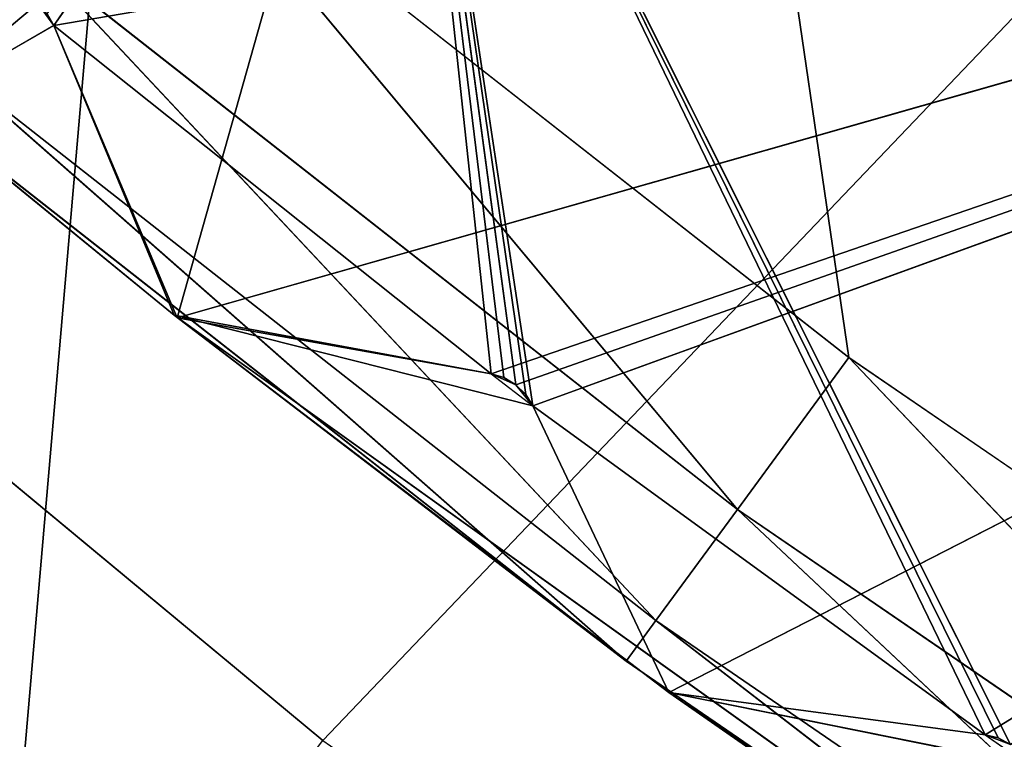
# Model space of a CAD drawing. Extents: x 1380 to 1970, y 0 to 169.
# Tile 7 of 62: x 1435.88 to 1438.49, y 9.68 to 11.59. Entities that reach past the tile are written whole.
import ezdxf

# ---------------------------------------------------------------- set-up
doc = ezdxf.new("R2010")
doc.units = 0
doc.header["$LTSCALE"] = 25.4
doc.layers.get('0').update_dxf_attribs({"color": 13, "linetype": 'CONTINUOUS'})

# ---------------------------------------------------------------- blocks, each defined once
blk = doc.blocks.new('PILLS-III-8263-8268_STL_1')
at = {"color": 7}
for p, q in [((58.2151, 36.6104, 157.5505), (60.9154, 36.6104, 159.7928)), ((58.2151, 36.6104, 157.5505), (60.9154, 36.6104, 159.7928)), ((60.9154, 36.6104, 159.7928), (102.5165, 36.6104, 116.2181)), ((60.9154, 36.6104, 159.7928), (102.5165, 36.6104, 116.2181)), ((63.8156, 35.6104, 116.9681), (60.0739, 35.6104, 160.4089)), ((63.8156, 35.6104, 116.9681), (60.0739, 35.6104, 160.4089)), ((60.159, 7.9208, 157.8365), (60.2017, 7.9208, 157.8947)), ((60.159, 7.9208, 157.8365), (60.2017, 7.9208, 157.8947)), ((60.2017, 7.9208, 157.8947), (60.1844, 2.8678, 157.8638)), ((60.2017, 7.9208, 157.8947), (60.1844, 2.8678, 157.8638)), ((60.5289, 7.9208, 158.6701), (60.2017, 7.9208, 157.8947)), ((67.8376, 7.9208, 156.5904), (60.2017, 7.9208, 157.8947)), ((67.8376, 7.9208, 156.5904), (60.2017, 7.9208, 157.8947)), ((60.5289, 3.2754, 158.6701), (60.2017, 7.9208, 157.8947)), ((60.2017, 7.9208, 157.8947), (60.2017, 2.8805, 157.8947)), ((60.5289, 3.2754, 158.6701), (60.2017, 7.9208, 157.8947)), ((60.5289, 7.9208, 158.6701), (60.2017, 7.9208, 157.8947)), ((60.2017, 7.9208, 157.8947), (60.2017, 2.8805, 157.8947)), ((60.5289, 7.9208, 158.6701), (61.3624, 7.9208, 158.8191)), ((67.8376, 7.9208, 156.5904), (60.5289, 7.9208, 158.6701)), ((67.8376, 7.9208, 156.5904), (60.5289, 7.9208, 158.6701)), ((61.3624, 2.8797, 158.8191), (60.5289, 7.9208, 158.6701)), ((60.5289, 7.9208, 158.6701), (60.5289, 3.2754, 158.6701)), ((61.3624, 2.8797, 158.8191), (60.5289, 7.9208, 158.6701)), ((60.5289, 7.9208, 158.6701), (61.3624, 7.9208, 158.8191)), ((60.5289, 7.9208, 158.6701), (60.5289, 3.2754, 158.6701)), ((61.3624, 7.9208, 158.8191), (67.8376, 7.9208, 156.5904)), ((61.3624, 7.9208, 158.8191), (67.8376, 7.9208, 156.5904)), ((61.3624, 7.9208, 158.8191), (61.4284, 7.9208, 158.8482)), ((61.3624, 7.9208, 158.8191), (61.4284, 7.9208, 158.8482)), ((61.3624, 7.9208, 158.8191), (61.3964, 2.8672, 158.8293)), ((61.3624, 7.9208, 158.8191), (61.3964, 2.8672, 158.8293)), ((61.3624, 7.9208, 158.8191), (61.3624, 2.8797, 158.8191)), ((61.3624, 7.9208, 158.8191), (61.3624, 2.8797, 158.8191)), ((61.4284, 7.9208, 158.8482), (61.3964, 2.8672, 158.8293)), ((61.4284, 7.9208, 158.8482), (61.3964, 2.8672, 158.8293)), ((61.4284, 7.9208, 158.8482), (67.8376, 7.9208, 156.5904)), ((61.4284, 7.9208, 158.8482), (67.8376, 7.9208, 156.5904)), ((61.4284, 7.9208, 158.8482), (61.4736, 7.9208, 158.9045)), ((61.4284, 7.9208, 158.8482), (61.4736, 7.9208, 158.9045)), ((61.4284, 7.9208, 158.8482), (61.455, 2.8675, 158.8743)), ((61.4284, 7.9208, 158.8482), (61.455, 2.8675, 158.8743)), ((61.4284, 7.9208, 158.8482), (61.4284, 2.8628, 158.8482)), ((61.4284, 7.9208, 158.8482), (61.4284, 2.8628, 158.8482)), ((61.4736, 7.9208, 158.9045), (61.455, 2.8675, 158.8743)), ((61.4736, 7.9208, 158.9045), (61.455, 2.8675, 158.8743)), ((61.4736, 7.9208, 158.9045), (67.8376, 7.9208, 156.5904)), ((61.4736, 7.9208, 158.9045), (61.8339, 7.9208, 159.6646)), ((61.4736, 7.9208, 158.9045), (67.8376, 7.9208, 156.5904)), ((61.8339, 3.2754, 159.6646), (61.4736, 7.9208, 158.9045)), ((61.4736, 7.9208, 158.9045), (61.4736, 2.8802, 158.9045)), ((61.8339, 3.2754, 159.6646), (61.4736, 7.9208, 158.9045)), ((61.4736, 7.9208, 158.9045), (61.8339, 7.9208, 159.6646)), ((61.4736, 7.9208, 158.9045), (61.4736, 2.8802, 158.9045)), ((61.8339, 7.9208, 159.6646), (67.8376, 7.9208, 156.5904)), ((61.8339, 7.9208, 159.6646), (67.8376, 7.9208, 156.5904)), ((61.8339, 7.9208, 159.6646), (62.6738, 7.9208, 159.777)), ((62.6738, 2.8793, 159.777), (61.8339, 7.9208, 159.6646)), ((61.8339, 7.9208, 159.6646), (61.8339, 3.2754, 159.6646)), ((62.6738, 2.8793, 159.777), (61.8339, 7.9208, 159.6646)), ((61.8339, 7.9208, 159.6646), (62.6738, 7.9208, 159.777)), ((61.8339, 7.9208, 159.6646), (61.8339, 3.2754, 159.6646)), ((62.6738, 7.9208, 159.777), (62.7411, 7.9208, 159.8032)), ((67.8376, 7.9208, 156.5904), (62.6738, 7.9208, 159.777)), ((67.8376, 7.9208, 156.5904), (62.6738, 7.9208, 159.777)), ((62.6738, 7.9208, 159.777), (62.7411, 7.9208, 159.8032)), ((62.6738, 7.9208, 159.777), (62.7082, 2.8669, 159.7857)), ((62.6738, 7.9208, 159.777), (62.7082, 2.8669, 159.7857)), ((62.6738, 7.9208, 159.777), (62.6738, 2.8793, 159.777)), ((62.6738, 7.9208, 159.777), (62.6738, 2.8793, 159.777)), ((62.7411, 7.9208, 159.8032), (62.7082, 2.8669, 159.7857)), ((62.7411, 7.9208, 159.8032), (62.7082, 2.8669, 159.7857)), ((60.5289, 3.2754, 158.6701), (60.2017, 2.8805, 157.8947)), ((60.5289, 3.2754, 158.6701), (60.2017, 2.8805, 157.8947)), ((61.1208, 1.2753, 156.5711), (60.5289, 3.2754, 158.6701)), ((61.1208, 1.2753, 156.5711), (60.5289, 3.2754, 158.6701)), ((61.3624, 2.8797, 158.8191), (60.5289, 3.2754, 158.6701)), ((61.3624, 2.8797, 158.8191), (60.5289, 3.2754, 158.6701)), ((61.8339, 3.2754, 159.6646), (61.4736, 2.8802, 158.9045)), ((61.8339, 3.2754, 159.6646), (61.4736, 2.8802, 158.9045)), ((62.6738, 2.8793, 159.777), (61.8339, 3.2754, 159.6646)), ((62.6738, 2.8793, 159.777), (61.8339, 3.2754, 159.6646)), ((60.2017, 2.8805, 157.8947), (60.1844, 2.8678, 157.8638)), ((60.2017, 2.8805, 157.8947), (60.1844, 2.8678, 157.8638)), ((61.1208, 1.2753, 156.5711), (60.2017, 2.8805, 157.8947)), ((61.1208, 1.2753, 156.5711), (60.2017, 2.8805, 157.8947)), ((61.4736, 2.8802, 158.9045), (61.1208, 1.2753, 156.5711)), ((61.4736, 2.8802, 158.9045), (61.1208, 1.2753, 156.5711)), ((61.1208, 1.2753, 156.5711), (61.3624, 2.8797, 158.8191)), ((61.1208, 1.2753, 156.5711), (61.3624, 2.8797, 158.8191)), ((61.1208, 1.2753, 156.5711), (62.6738, 2.8793, 159.777)), ((61.1208, 1.2753, 156.5711), (62.6738, 2.8793, 159.777)), ((61.3964, 2.8672, 158.8293), (61.3624, 2.8797, 158.8191)), ((61.3964, 2.8672, 158.8293), (61.3624, 2.8797, 158.8191)), ((61.4736, 2.8802, 158.9045), (61.455, 2.8675, 158.8743)), ((61.4736, 2.8802, 158.9045), (61.455, 2.8675, 158.8743)), ((61.4736, 2.8802, 158.9045), (62.6738, 2.8793, 159.777)), ((61.4736, 2.8802, 158.9045), (62.6738, 2.8793, 159.777)), ((62.7082, 2.8669, 159.7857), (62.6738, 2.8793, 159.777)), ((62.7082, 2.8669, 159.7857), (62.6738, 2.8793, 159.777)), ((61.455, 2.8675, 158.8743), (61.1208, 1.2753, 156.5711)), ((61.455, 2.8675, 158.8743), (61.1208, 1.2753, 156.5711)), ((61.3964, 2.8672, 158.8293), (61.1208, 1.2753, 156.5711)), ((61.3964, 2.8672, 158.8293), (61.1208, 1.2753, 156.5711)), ((61.1208, 1.2753, 156.5711), (62.7082, 2.8669, 159.7857)), ((61.1208, 1.2753, 156.5711), (62.7082, 2.8669, 159.7857)), ((61.4284, 2.8628, 158.8482), (61.1208, 1.2753, 156.5711)), ((61.4284, 2.8628, 158.8482), (61.1208, 1.2753, 156.5711)), ((62.7411, 2.8625, 159.8032), (61.1208, 1.2753, 156.5711)), ((62.7411, 2.8625, 159.8032), (61.1208, 1.2753, 156.5711)), ((61.4284, 2.8628, 158.8482), (61.3964, 2.8672, 158.8293)), ((61.4284, 2.8628, 158.8482), (61.3964, 2.8672, 158.8293)), ((61.455, 2.8675, 158.8743), (61.4284, 2.8628, 158.8482)), ((61.455, 2.8675, 158.8743), (61.4284, 2.8628, 158.8482)), ((62.7411, 2.8625, 159.8032), (62.7082, 2.8669, 159.7857)), ((62.7411, 2.8625, 159.8032), (62.7082, 2.8669, 159.7857))]:
    blk.add_line(p, q, dxfattribs=at)
at = {"color": 0}
for p, q in [((62.3124, 15.2754, 158.7758), (58.227, 15.2754, 130.9758)), ((62.3124, 15.2754, 158.7758), (58.227, 15.2754, 130.9758)), ((60.4788, 15.2754, 157.3378), (62.3124, 15.2754, 158.7758)), ((60.4788, 15.2754, 157.3378), (62.3124, 15.2754, 158.7758)), ((60.4788, 15.2754, 157.3378), (62.0166, 15.1414, 159.1789)), ((60.4788, 15.2754, 157.3378), (62.0166, 15.1414, 159.1789)), ((62.3124, 15.2754, 158.7758), (62.0166, 15.1414, 159.1789)), ((62.3124, 15.2754, 158.7758), (62.0166, 15.1414, 159.1789)), ((62.3124, 15.2754, 158.7758), (64.2343, 15.2754, 160.0933)), ((62.3124, 15.2754, 158.7758), (64.2343, 15.2754, 160.0933)), ((62.3124, 15.2754, 158.7758), (63.965, 15.1414, 160.5145)), ((62.3124, 15.2754, 158.7758), (63.965, 15.1414, 160.5145)), ((62.0166, 15.1414, 159.1789), (60.1578, 15.1414, 157.7212)), ((60.1578, 15.1414, 157.7212), (61.8001, 14.7754, 159.474)), ((60.1578, 15.1414, 157.7212), (61.8001, 14.7754, 159.474)), ((62.0166, 15.1414, 159.1789), (60.1578, 15.1414, 157.7212)), ((62.0166, 15.1414, 159.1789), (61.8001, 14.7754, 159.474)), ((62.0166, 15.1414, 159.1789), (61.8001, 14.7754, 159.474)), ((63.965, 15.1414, 160.5145), (62.0166, 15.1414, 159.1789)), ((62.0166, 15.1414, 159.1789), (63.7678, 14.7754, 160.8229)), ((62.0166, 15.1414, 159.1789), (63.7678, 14.7754, 160.8229)), ((63.965, 15.1414, 160.5145), (62.0166, 15.1414, 159.1789)), ((61.8001, 14.7754, 159.474), (59.9229, 14.7754, 158.0018)), ((59.9229, 14.7754, 158.0018), (61.7208, 14.2754, 159.582)), ((59.9229, 14.7754, 158.0018), (61.7208, 14.2754, 159.582)), ((61.8001, 14.7754, 159.474), (59.9229, 14.7754, 158.0018)), ((61.8001, 14.7754, 159.474), (61.7208, 14.2754, 159.582)), ((61.8001, 14.7754, 159.474), (61.7208, 14.2754, 159.582)), ((63.7678, 14.7754, 160.8229), (61.8001, 14.7754, 159.474)), ((61.8001, 14.7754, 159.474), (63.6956, 14.2754, 160.9358)), ((61.8001, 14.7754, 159.474), (63.6956, 14.2754, 160.9358)), ((63.7678, 14.7754, 160.8229), (61.8001, 14.7754, 159.474)), ((59.8368, 8.2753, 158.1045), (61.7208, 14.2754, 159.582)), ((61.7208, 14.2754, 159.582), (59.8368, 14.2754, 158.1045)), ((59.8368, 8.2753, 158.1045), (61.7208, 14.2754, 159.582)), ((61.7208, 14.2754, 159.582), (59.8368, 14.2754, 158.1045)), ((60.5212, 8.2753, 158.6639), (61.7208, 14.2754, 159.582)), ((60.5212, 8.2753, 158.6639), (61.7208, 14.2754, 159.582)), ((60.5212, 8.2753, 158.6639), (63.6956, 14.2754, 160.9358)), ((60.5212, 8.2753, 158.6639), (63.6956, 14.2754, 160.9358)), ((63.6956, 14.2754, 160.9358), (61.7208, 14.2754, 159.582)), ((63.6956, 14.2754, 160.9358), (61.7208, 14.2754, 159.582)), ((63.6956, 14.2754, 160.9358), (61.8339, 8.2753, 159.6646)), ((63.6956, 14.2754, 160.9358), (61.8339, 8.2753, 159.6646)), ((59.8368, 8.2753, 158.1045), (60.5212, 8.2753, 158.6639)), ((60.2017, 8.2753, 157.8947), (59.8368, 8.2753, 158.1045)), ((60.2017, 8.2753, 157.8947), (59.8368, 8.2753, 158.1045)), ((59.8368, 8.2753, 158.1045), (60.5212, 8.2753, 158.6639)), ((60.159, 8.1531, 157.8365), (60.2017, 8.2753, 157.8947)), ((60.2017, 8.2753, 157.8947), (60.159, 8.2753, 157.8365)), ((60.2017, 8.2753, 157.8947), (60.2017, 8.1531, 157.8947)), ((60.2017, 8.1531, 157.8947), (60.5212, 8.2753, 158.6639)), ((60.5212, 8.2753, 158.6639), (60.2017, 8.2753, 157.8947)), ((60.2017, 8.1531, 157.8947), (60.5212, 8.2753, 158.6639)), ((60.5212, 8.2753, 158.6639), (60.2017, 8.2753, 157.8947)), ((60.5212, 8.2753, 158.6639), (61.8339, 8.2753, 159.6646)), ((61.3624, 8.2753, 158.8191), (60.5212, 8.1531, 158.6639)), ((61.3624, 8.2753, 158.8191), (60.5212, 8.1531, 158.6639)), ((61.3624, 8.2753, 158.8191), (60.5212, 8.2753, 158.6639)), ((60.5212, 8.1531, 158.6639), (60.5212, 8.2753, 158.6639)), ((60.5212, 8.2753, 158.6639), (61.8339, 8.2753, 159.6646)), ((60.5212, 8.2753, 158.6639), (61.4736, 8.2753, 158.9045)), ((60.5212, 8.2753, 158.6639), (61.4736, 8.2753, 158.9045)), ((61.3624, 8.2753, 158.8191), (60.5212, 8.2753, 158.6639)), ((60.5212, 8.1531, 158.6639), (60.5212, 8.2753, 158.6639)), ((61.3624, 8.1531, 158.8191), (61.4284, 8.2753, 158.8482)), ((61.4284, 8.2753, 158.8482), (61.3624, 8.2753, 158.8191)), ((61.3624, 8.2753, 158.8191), (61.3624, 8.1531, 158.8191)), ((61.3624, 8.2753, 158.8191), (61.4736, 8.2753, 158.9045)), ((61.4284, 8.1531, 158.8482), (61.4284, 8.2753, 158.8482)), ((61.4284, 8.1531, 158.8482), (61.4736, 8.2753, 158.9045)), ((61.4736, 8.2753, 158.9045), (61.4284, 8.2753, 158.8482)), ((61.4736, 8.2753, 158.9045), (61.4736, 8.1531, 158.9045)), ((61.4736, 8.1531, 158.9045), (61.8339, 8.2753, 159.6646)), ((61.8339, 8.2753, 159.6646), (61.4736, 8.2753, 158.9045)), ((61.4736, 8.1531, 158.9045), (61.8339, 8.2753, 159.6646)), ((61.8339, 8.2753, 159.6646), (61.4736, 8.2753, 158.9045)), ((61.8339, 8.2753, 159.6646), (63.1751, 8.2753, 160.5968)), ((62.6738, 8.2753, 159.777), (61.8339, 8.1531, 159.6646)), ((62.6738, 8.2753, 159.777), (61.8339, 8.1531, 159.6646)), ((62.6738, 8.2753, 159.777), (61.8339, 8.2753, 159.6646)), ((61.8339, 8.2753, 159.6646), (61.8339, 8.1531, 159.6646)), ((61.8339, 8.2753, 159.6646), (63.1751, 8.2753, 160.5968)), ((61.8339, 8.2753, 159.6646), (62.7887, 8.2753, 159.8574)), ((61.8339, 8.2753, 159.6646), (62.7887, 8.2753, 159.8574)), ((62.6738, 8.2753, 159.777), (61.8339, 8.2753, 159.6646)), ((61.8339, 8.2753, 159.6646), (61.8339, 8.1531, 159.6646)), ((62.6738, 8.1531, 159.777), (62.7411, 8.2753, 159.8032)), ((62.7411, 8.2753, 159.8032), (62.6738, 8.2753, 159.777)), ((62.6738, 8.2753, 159.777), (62.6738, 8.1531, 159.777)), ((62.6738, 8.2753, 159.777), (62.7887, 8.2753, 159.8574)), ((60.2017, 8.1531, 157.8947), (60.159, 8.1531, 157.8365)), ((67.8376, 8.1531, 156.5904), (60.2017, 8.1531, 157.8947)), ((61.3624, 8.1531, 158.8191), (60.2017, 8.1531, 157.8947)), ((67.8376, 8.1531, 156.5904), (60.2017, 8.1531, 157.8947)), ((61.3624, 8.1531, 158.8191), (60.2017, 8.1531, 157.8947)), ((60.5212, 8.1531, 158.6639), (60.2017, 8.1531, 157.8947)), ((60.5212, 8.1531, 158.6639), (60.2017, 8.1531, 157.8947)), ((61.3624, 8.1531, 158.8191), (60.5212, 8.1531, 158.6639)), ((61.3624, 8.1531, 158.8191), (60.5212, 8.1531, 158.6639)), ((61.4284, 8.1531, 158.8482), (61.3624, 8.1531, 158.8191)), ((61.3624, 8.1531, 158.8191), (67.8376, 8.1531, 156.5904)), ((61.3624, 8.1531, 158.8191), (67.8376, 8.1531, 156.5904)), ((61.4736, 8.1531, 158.9045), (61.4284, 8.1531, 158.8482)), ((61.4284, 8.1531, 158.8482), (67.8376, 8.1531, 156.5904)), ((61.4284, 8.1531, 158.8482), (67.8376, 8.1531, 156.5904)), ((61.8339, 8.1531, 159.6646), (61.4736, 8.1531, 158.9045)), ((61.4736, 8.1531, 158.9045), (67.8376, 8.1531, 156.5904)), ((61.4736, 8.1531, 158.9045), (67.8376, 8.1531, 156.5904)), ((61.8339, 8.1531, 159.6646), (61.4736, 8.1531, 158.9045)), ((67.8376, 8.1531, 156.5904), (61.8339, 8.1531, 159.6646)), ((67.8376, 8.1531, 156.5904), (61.8339, 8.1531, 159.6646)), ((62.6738, 8.1531, 159.777), (61.8339, 8.1531, 159.6646)), ((62.6738, 8.1531, 159.777), (61.8339, 8.1531, 159.6646)), ((67.8376, 8.1531, 156.5904), (62.6738, 8.1531, 159.777)), ((67.8376, 8.1531, 156.5904), (62.6738, 8.1531, 159.777)), ((62.7411, 8.1531, 159.8032), (62.6738, 8.1531, 159.777))]:
    blk.add_line(p, q, dxfattribs=at)
at = {"color": 7}
mesh = blk.add_polyface(dxfattribs=at)
corners = [(60.4542, 36.4582, 160.4036), (58.2151, 36.6104, 157.5505), (57.6995, 36.4582, 158.1161)]
mesh.append_faces([[corners[k] for k in face] for face in [(0, 1, 2)]], dxfattribs={"color": 7})
mesh = blk.add_polyface(dxfattribs=at)
corners = [(60.9154, 36.6104, 159.7928), (102.5165, 36.6104, 116.2181), (58.2151, 36.6104, 157.5505)]
mesh.append_faces([[corners[k] for k in face] for face in [(0, 1, 2)]], dxfattribs={"color": 7})
mesh = blk.add_polyface(dxfattribs=at)
corners = [(60.4542, 36.4582, 160.4036), (60.9154, 36.6104, 159.7928), (58.2151, 36.6104, 157.5505)]
mesh.append_faces([[corners[k] for k in face] for face in [(0, 1, 2)]], dxfattribs={"color": 7})
mesh = blk.add_polyface(dxfattribs=at)
corners = [(63.8111, 36.6104, 161.7764), (102.5165, 36.6104, 116.2181), (60.9154, 36.6104, 159.7928)]
mesh.append_faces([[corners[k] for k in face] for face in [(0, 1, 2)]], dxfattribs={"color": 7})
mesh = blk.add_polyface(dxfattribs=at)
corners = [(60.0632, 36.0246, 160.9214), (60.4542, 36.4582, 160.4036), (57.6995, 36.4582, 158.1161)]
mesh.append_faces([[corners[k] for k in face] for face in [(0, 1, 2)]], dxfattribs={"color": 7})
mesh = blk.add_polyface(dxfattribs=at)
corners = [(60.0739, 35.6104, 160.4089), (56.2384, 35.6104, 157.0453), (63.8156, 35.6104, 116.9681)]
mesh.append_faces([[corners[k] for k in face] for face in [(0, 1, 2)]], dxfattribs={"color": 7})
mesh = blk.add_polyface(dxfattribs=at)
corners = [(64.3156, 35.6104, 163.2431), (60.0739, 35.6104, 160.4089), (63.8156, 35.6104, 116.9681)]
mesh.append_faces([[corners[k] for k in face] for face in [(0, 1, 2)]], dxfattribs={"color": 7})
at = {"color": 0}
mesh = blk.add_polyface(dxfattribs=at)
corners = [(74.8821, 15.2754, 164.7033), (58.227, 15.2754, 130.9758), (72.6429, 15.2754, 164.0585)]
mesh.append_faces([[corners[k] for k in face] for face in [(0, 1, 2)]], dxfattribs={"color": 0})
mesh = blk.add_polyface(dxfattribs=at)
corners = [(77.158, 15.2754, 165.2033), (58.227, 15.2754, 130.9758), (74.8821, 15.2754, 164.7033)]
mesh.append_faces([[corners[k] for k in face] for face in [(0, 1, 2)]], dxfattribs={"color": 0})
mesh = blk.add_polyface(dxfattribs=at)
corners = [(79.4612, 15.2754, 165.5564), (58.227, 15.2754, 130.9758), (77.158, 15.2754, 165.2033)]
mesh.append_faces([[corners[k] for k in face] for face in [(0, 1, 2)]], dxfattribs={"color": 0})
mesh = blk.add_polyface(dxfattribs=at)
corners = [(62.3124, 15.2754, 158.7758), (58.227, 15.2754, 130.9758), (60.4788, 15.2754, 157.3378)]
mesh.append_faces([[corners[k] for k in face] for face in [(0, 1, 2)]], dxfattribs={"color": 0})
mesh = blk.add_polyface(dxfattribs=at)
corners = [(64.2343, 15.2754, 160.0933), (58.227, 15.2754, 130.9758), (62.3124, 15.2754, 158.7758)]
mesh.append_faces([[corners[k] for k in face] for face in [(0, 1, 2)]], dxfattribs={"color": 0})
mesh = blk.add_polyface(dxfattribs=at)
corners = [(66.2367, 15.2754, 161.2849), (58.227, 15.2754, 130.9758), (64.2343, 15.2754, 160.0933)]
mesh.append_faces([[corners[k] for k in face] for face in [(0, 1, 2)]], dxfattribs={"color": 0})
mesh = blk.add_polyface(dxfattribs=at)
corners = [(68.3113, 15.2754, 162.3458), (58.227, 15.2754, 130.9758), (66.2367, 15.2754, 161.2849)]
mesh.append_faces([[corners[k] for k in face] for face in [(0, 1, 2)]], dxfattribs={"color": 0})
mesh = blk.add_polyface(dxfattribs=at)
corners = [(70.4497, 15.2754, 163.2716), (58.227, 15.2754, 130.9758), (68.3113, 15.2754, 162.3458)]
mesh.append_faces([[corners[k] for k in face] for face in [(0, 1, 2)]], dxfattribs={"color": 0})
mesh = blk.add_polyface(dxfattribs=at)
corners = [(72.6429, 15.2754, 164.0585), (58.227, 15.2754, 130.9758), (70.4497, 15.2754, 163.2716)]
mesh.append_faces([[corners[k] for k in face] for face in [(0, 1, 2)]], dxfattribs={"color": 0})
mesh = blk.add_polyface(dxfattribs=at)
corners = [(79.4612, 15.2754, 165.5564), (65.9391, 15.2754, 140.6771), (58.227, 15.2754, 130.9758)]
mesh.append_faces([[corners[k] for k in face] for face in [(0, 1, 2)]], dxfattribs={"color": 0})
mesh = blk.add_polyface(dxfattribs=at)
corners = [(62.0166, 15.1414, 159.1789), (60.4788, 15.2754, 157.3378), (60.1578, 15.1414, 157.7212)]
mesh.append_faces([[corners[k] for k in face] for face in [(0, 1, 2)]], dxfattribs={"color": 0})
mesh = blk.add_polyface(dxfattribs=at)
corners = [(62.0166, 15.1414, 159.1789), (62.3124, 15.2754, 158.7758), (60.4788, 15.2754, 157.3378)]
mesh.append_faces([[corners[k] for k in face] for face in [(0, 1, 2)]], dxfattribs={"color": 0})
mesh = blk.add_polyface(dxfattribs=at)
corners = [(63.965, 15.1414, 160.5145), (62.3124, 15.2754, 158.7758), (62.0166, 15.1414, 159.1789)]
mesh.append_faces([[corners[k] for k in face] for face in [(0, 1, 2)]], dxfattribs={"color": 0})
mesh = blk.add_polyface(dxfattribs=at)
corners = [(63.965, 15.1414, 160.5145), (64.2343, 15.2754, 160.0933), (62.3124, 15.2754, 158.7758)]
mesh.append_faces([[corners[k] for k in face] for face in [(0, 1, 2)]], dxfattribs={"color": 0})
mesh = blk.add_polyface(dxfattribs=at)
corners = [(59.9229, 14.7754, 158.0018), (60.1578, 15.1414, 157.7212), (58.3963, 15.1414, 156.1474)]
mesh.append_faces([[corners[k] for k in face] for face in [(0, 1, 2)]], dxfattribs={"color": 0})
mesh = blk.add_polyface(dxfattribs=at)
corners = [(61.8001, 14.7754, 159.474), (60.1578, 15.1414, 157.7212), (59.9229, 14.7754, 158.0018)]
mesh.append_faces([[corners[k] for k in face] for face in [(0, 1, 2)]], dxfattribs={"color": 0})
mesh = blk.add_polyface(dxfattribs=at)
corners = [(61.8001, 14.7754, 159.474), (62.0166, 15.1414, 159.1789), (60.1578, 15.1414, 157.7212)]
mesh.append_faces([[corners[k] for k in face] for face in [(0, 1, 2)]], dxfattribs={"color": 0})
mesh = blk.add_polyface(dxfattribs=at)
corners = [(63.7678, 14.7754, 160.8229), (62.0166, 15.1414, 159.1789), (61.8001, 14.7754, 159.474)]
mesh.append_faces([[corners[k] for k in face] for face in [(0, 1, 2)]], dxfattribs={"color": 0})
mesh = blk.add_polyface(dxfattribs=at)
corners = [(63.7678, 14.7754, 160.8229), (63.965, 15.1414, 160.5145), (62.0166, 15.1414, 159.1789)]
mesh.append_faces([[corners[k] for k in face] for face in [(0, 1, 2)]], dxfattribs={"color": 0})
mesh = blk.add_polyface(dxfattribs=at)
corners = [(61.7208, 14.2754, 159.582), (59.9229, 14.7754, 158.0018), (59.8368, 14.2754, 158.1045)]
mesh.append_faces([[corners[k] for k in face] for face in [(0, 1, 2)]], dxfattribs={"color": 0})
mesh = blk.add_polyface(dxfattribs=at)
corners = [(61.8001, 14.7754, 159.474), (59.9229, 14.7754, 158.0018), (61.7208, 14.2754, 159.582)]
mesh.append_faces([[corners[k] for k in face] for face in [(0, 1, 2)]], dxfattribs={"color": 0})
mesh = blk.add_polyface(dxfattribs=at)
corners = [(63.6956, 14.2754, 160.9358), (61.8001, 14.7754, 159.474), (61.7208, 14.2754, 159.582)]
mesh.append_faces([[corners[k] for k in face] for face in [(0, 1, 2)]], dxfattribs={"color": 0})
mesh = blk.add_polyface(dxfattribs=at)
corners = [(63.7678, 14.7754, 160.8229), (61.8001, 14.7754, 159.474), (63.6956, 14.2754, 160.9358)]
mesh.append_faces([[corners[k] for k in face] for face in [(0, 1, 2)]], dxfattribs={"color": 0})
mesh = blk.add_polyface(dxfattribs=at)
corners = [(61.7208, 14.2754, 159.582), (59.8368, 14.2754, 158.1045), (59.8368, 8.2753, 158.1045)]
mesh.append_faces([[corners[k] for k in face] for face in [(0, 1, 2)]], dxfattribs={"color": 0})
mesh = blk.add_polyface(dxfattribs=at)
corners = [(61.7208, 14.2754, 159.582), (59.8368, 8.2753, 158.1045), (60.5212, 8.2753, 158.6639)]
mesh.append_faces([[corners[k] for k in face] for face in [(0, 1, 2)]], dxfattribs={"color": 0})
mesh = blk.add_polyface(dxfattribs=at)
corners = [(63.6956, 14.2754, 160.9358), (61.7208, 14.2754, 159.582), (60.5212, 8.2753, 158.6639)]
mesh.append_faces([[corners[k] for k in face] for face in [(0, 1, 2)]], dxfattribs={"color": 0})
mesh = blk.add_polyface(dxfattribs=at)
corners = [(63.6956, 14.2754, 160.9358), (60.5212, 8.2753, 158.6639), (61.8339, 8.2753, 159.6646)]
mesh.append_faces([[corners[k] for k in face] for face in [(0, 1, 2)]], dxfattribs={"color": 0})
mesh = blk.add_polyface(dxfattribs=at)
corners = [(63.6956, 14.2754, 160.9358), (61.8339, 8.2753, 159.6646), (63.1751, 8.2753, 160.5968)]
mesh.append_faces([[corners[k] for k in face] for face in [(0, 1, 2)]], dxfattribs={"color": 0})
mesh = blk.add_polyface(dxfattribs=at)
corners = [(59.8368, 8.2753, 158.1045), (60.0943, 8.2753, 157.8045), (60.159, 8.2753, 157.8365)]
mesh.append_faces([[corners[k] for k in face] for face in [(0, 1, 2)]], dxfattribs={"color": 0})
mesh = blk.add_polyface(dxfattribs=at)
corners = [(59.8368, 8.2753, 158.1045), (60.159, 8.2753, 157.8365), (60.2017, 8.2753, 157.8947)]
mesh.append_faces([[corners[k] for k in face] for face in [(0, 1, 2)]], dxfattribs={"color": 0})
mesh = blk.add_polyface(dxfattribs=at)
corners = [(60.5212, 8.2753, 158.6639), (59.8368, 8.2753, 158.1045), (60.2017, 8.2753, 157.8947)]
mesh.append_faces([[corners[k] for k in face] for face in [(0, 1, 2)]], dxfattribs={"color": 0})
mesh = blk.add_polyface(dxfattribs=at)
corners = [(60.2017, 8.2753, 157.8947), (60.2017, 8.1531, 157.8947), (60.5212, 8.2753, 158.6639)]
mesh.append_faces([[corners[k] for k in face] for face in [(0, 1, 2)]], dxfattribs={"color": 0})
mesh = blk.add_polyface(dxfattribs=at)
corners = [(60.5212, 8.2753, 158.6639), (60.2017, 8.1531, 157.8947), (60.5212, 8.1531, 158.6639)]
mesh.append_faces([[corners[k] for k in face] for face in [(0, 1, 2)]], dxfattribs={"color": 0})
mesh = blk.add_polyface(dxfattribs=at)
corners = [(61.3624, 8.2753, 158.8191), (60.5212, 8.1531, 158.6639), (61.3624, 8.1531, 158.8191)]
mesh.append_faces([[corners[k] for k in face] for face in [(0, 1, 2)]], dxfattribs={"color": 0})
mesh = blk.add_polyface(dxfattribs=at)
corners = [(61.3624, 8.2753, 158.8191), (60.5212, 8.2753, 158.6639), (60.5212, 8.1531, 158.6639)]
mesh.append_faces([[corners[k] for k in face] for face in [(0, 1, 2)]], dxfattribs={"color": 0})
mesh = blk.add_polyface(dxfattribs=at)
corners = [(61.8339, 8.2753, 159.6646), (60.5212, 8.2753, 158.6639), (61.4736, 8.2753, 158.9045)]
mesh.append_faces([[corners[k] for k in face] for face in [(0, 1, 2)]], dxfattribs={"color": 0})
mesh = blk.add_polyface(dxfattribs=at)
corners = [(61.4736, 8.2753, 158.9045), (60.5212, 8.2753, 158.6639), (61.3624, 8.2753, 158.8191)]
mesh.append_faces([[corners[k] for k in face] for face in [(0, 1, 2)]], dxfattribs={"color": 0})
mesh = blk.add_polyface(dxfattribs=at)
corners = [(61.4736, 8.2753, 158.9045), (61.4736, 8.1531, 158.9045), (61.8339, 8.2753, 159.6646)]
mesh.append_faces([[corners[k] for k in face] for face in [(0, 1, 2)]], dxfattribs={"color": 0})
mesh = blk.add_polyface(dxfattribs=at)
corners = [(61.8339, 8.2753, 159.6646), (61.4736, 8.1531, 158.9045), (61.8339, 8.1531, 159.6646)]
mesh.append_faces([[corners[k] for k in face] for face in [(0, 1, 2)]], dxfattribs={"color": 0})
mesh = blk.add_polyface(dxfattribs=at)
corners = [(62.6738, 8.2753, 159.777), (61.8339, 8.1531, 159.6646), (62.6738, 8.1531, 159.777)]
mesh.append_faces([[corners[k] for k in face] for face in [(0, 1, 2)]], dxfattribs={"color": 0})
mesh = blk.add_polyface(dxfattribs=at)
corners = [(62.6738, 8.2753, 159.777), (61.8339, 8.2753, 159.6646), (61.8339, 8.1531, 159.6646)]
mesh.append_faces([[corners[k] for k in face] for face in [(0, 1, 2)]], dxfattribs={"color": 0})
mesh = blk.add_polyface(dxfattribs=at)
corners = [(63.1751, 8.2753, 160.5968), (61.8339, 8.2753, 159.6646), (62.7887, 8.2753, 159.8574)]
mesh.append_faces([[corners[k] for k in face] for face in [(0, 1, 2)]], dxfattribs={"color": 0})
mesh = blk.add_polyface(dxfattribs=at)
corners = [(62.7887, 8.2753, 159.8574), (61.8339, 8.2753, 159.6646), (62.6738, 8.2753, 159.777)]
mesh.append_faces([[corners[k] for k in face] for face in [(0, 1, 2)]], dxfattribs={"color": 0})
mesh = blk.add_polyface(dxfattribs=at)
corners = [(60.2017, 8.1531, 157.8947), (60.159, 8.1531, 157.8365), (67.8376, 8.1531, 156.5904)]
mesh.append_faces([[corners[k] for k in face] for face in [(0, 1, 2)]], dxfattribs={"color": 0})
mesh = blk.add_polyface(dxfattribs=at)
corners = [(61.3624, 8.1531, 158.8191), (60.2017, 8.1531, 157.8947), (67.8376, 8.1531, 156.5904)]
mesh.append_faces([[corners[k] for k in face] for face in [(0, 1, 2)]], dxfattribs={"color": 0})
mesh = blk.add_polyface(dxfattribs=at)
corners = [(61.3624, 8.1531, 158.8191), (60.5212, 8.1531, 158.6639), (60.2017, 8.1531, 157.8947)]
mesh.append_faces([[corners[k] for k in face] for face in [(0, 1, 2)]], dxfattribs={"color": 0})
mesh = blk.add_polyface(dxfattribs=at)
corners = [(61.4284, 8.1531, 158.8482), (61.3624, 8.1531, 158.8191), (67.8376, 8.1531, 156.5904)]
mesh.append_faces([[corners[k] for k in face] for face in [(0, 1, 2)]], dxfattribs={"color": 0})
mesh = blk.add_polyface(dxfattribs=at)
corners = [(61.4736, 8.1531, 158.9045), (61.4284, 8.1531, 158.8482), (67.8376, 8.1531, 156.5904)]
mesh.append_faces([[corners[k] for k in face] for face in [(0, 1, 2)]], dxfattribs={"color": 0})
mesh = blk.add_polyface(dxfattribs=at)
corners = [(61.8339, 8.1531, 159.6646), (61.4736, 8.1531, 158.9045), (67.8376, 8.1531, 156.5904)]
mesh.append_faces([[corners[k] for k in face] for face in [(0, 1, 2)]], dxfattribs={"color": 0})
mesh = blk.add_polyface(dxfattribs=at)
corners = [(62.6738, 8.1531, 159.777), (61.8339, 8.1531, 159.6646), (67.8376, 8.1531, 156.5904)]
mesh.append_faces([[corners[k] for k in face] for face in [(0, 1, 2)]], dxfattribs={"color": 0})
mesh = blk.add_polyface(dxfattribs=at)
corners = [(62.7411, 8.1531, 159.8032), (62.6738, 8.1531, 159.777), (67.8376, 8.1531, 156.5904)]
mesh.append_faces([[corners[k] for k in face] for face in [(0, 1, 2)]], dxfattribs={"color": 0})
at = {"color": 7}
mesh = blk.add_polyface(dxfattribs=at)
corners = [(60.2017, 7.9208, 157.8947), (67.8376, 7.9208, 156.5904), (60.159, 7.9208, 157.8365)]
mesh.append_faces([[corners[k] for k in face] for face in [(0, 1, 2)]], dxfattribs={"color": 7})
mesh = blk.add_polyface(dxfattribs=at)
corners = [(60.159, 7.9208, 157.8365), (60.1844, 2.8678, 157.8638), (60.2017, 7.9208, 157.8947)]
mesh.append_faces([[corners[k] for k in face] for face in [(0, 1, 2)]], dxfattribs={"color": 7})
mesh = blk.add_polyface(dxfattribs=at)
corners = [(60.2017, 7.9208, 157.8947), (60.1844, 2.8678, 157.8638), (60.2017, 2.8805, 157.8947)]
mesh.append_faces([[corners[k] for k in face] for face in [(0, 1, 2)]], dxfattribs={"color": 7})
mesh = blk.add_polyface(dxfattribs=at)
corners = [(60.5289, 7.9208, 158.6701), (67.8376, 7.9208, 156.5904), (60.2017, 7.9208, 157.8947)]
mesh.append_faces([[corners[k] for k in face] for face in [(0, 1, 2)]], dxfattribs={"color": 7})
mesh = blk.add_polyface(dxfattribs=at)
corners = [(60.2017, 7.9208, 157.8947), (60.2017, 2.8805, 157.8947), (60.5289, 3.2754, 158.6701)]
mesh.append_faces([[corners[k] for k in face] for face in [(0, 1, 2)]], dxfattribs={"color": 7})
mesh = blk.add_polyface(dxfattribs=at)
corners = [(60.2017, 7.9208, 157.8947), (60.5289, 3.2754, 158.6701), (60.5289, 7.9208, 158.6701)]
mesh.append_faces([[corners[k] for k in face] for face in [(0, 1, 2)]], dxfattribs={"color": 7})
mesh = blk.add_polyface(dxfattribs=at)
corners = [(61.3624, 7.9208, 158.8191), (67.8376, 7.9208, 156.5904), (60.5289, 7.9208, 158.6701)]
mesh.append_faces([[corners[k] for k in face] for face in [(0, 1, 2)]], dxfattribs={"color": 7})
mesh = blk.add_polyface(dxfattribs=at)
corners = [(61.3624, 2.8797, 158.8191), (60.5289, 7.9208, 158.6701), (60.5289, 3.2754, 158.6701)]
mesh.append_faces([[corners[k] for k in face] for face in [(0, 1, 2)]], dxfattribs={"color": 7})
mesh = blk.add_polyface(dxfattribs=at)
corners = [(61.3624, 7.9208, 158.8191), (60.5289, 7.9208, 158.6701), (61.3624, 2.8797, 158.8191)]
mesh.append_faces([[corners[k] for k in face] for face in [(0, 1, 2)]], dxfattribs={"color": 7})
mesh = blk.add_polyface(dxfattribs=at)
corners = [(61.4284, 7.9208, 158.8482), (67.8376, 7.9208, 156.5904), (61.3624, 7.9208, 158.8191)]
mesh.append_faces([[corners[k] for k in face] for face in [(0, 1, 2)]], dxfattribs={"color": 7})
mesh = blk.add_polyface(dxfattribs=at)
corners = [(61.4284, 7.9208, 158.8482), (61.3624, 7.9208, 158.8191), (61.3964, 2.8672, 158.8293)]
mesh.append_faces([[corners[k] for k in face] for face in [(0, 1, 2)]], dxfattribs={"color": 7})
mesh = blk.add_polyface(dxfattribs=at)
corners = [(61.3964, 2.8672, 158.8293), (61.3624, 7.9208, 158.8191), (61.3624, 2.8797, 158.8191)]
mesh.append_faces([[corners[k] for k in face] for face in [(0, 1, 2)]], dxfattribs={"color": 7})
mesh = blk.add_polyface(dxfattribs=at)
corners = [(61.4284, 7.9208, 158.8482), (61.3964, 2.8672, 158.8293), (61.4284, 2.8628, 158.8482)]
mesh.append_faces([[corners[k] for k in face] for face in [(0, 1, 2)]], dxfattribs={"color": 7})
mesh = blk.add_polyface(dxfattribs=at)
corners = [(61.4736, 7.9208, 158.9045), (67.8376, 7.9208, 156.5904), (61.4284, 7.9208, 158.8482)]
mesh.append_faces([[corners[k] for k in face] for face in [(0, 1, 2)]], dxfattribs={"color": 7})
mesh = blk.add_polyface(dxfattribs=at)
corners = [(61.4284, 7.9208, 158.8482), (61.455, 2.8675, 158.8743), (61.4736, 7.9208, 158.9045)]
mesh.append_faces([[corners[k] for k in face] for face in [(0, 1, 2)]], dxfattribs={"color": 7})
mesh = blk.add_polyface(dxfattribs=at)
corners = [(61.455, 2.8675, 158.8743), (61.4284, 7.9208, 158.8482), (61.4284, 2.8628, 158.8482)]
mesh.append_faces([[corners[k] for k in face] for face in [(0, 1, 2)]], dxfattribs={"color": 7})
mesh = blk.add_polyface(dxfattribs=at)
corners = [(61.4736, 7.9208, 158.9045), (61.455, 2.8675, 158.8743), (61.4736, 2.8802, 158.9045)]
mesh.append_faces([[corners[k] for k in face] for face in [(0, 1, 2)]], dxfattribs={"color": 7})
mesh = blk.add_polyface(dxfattribs=at)
corners = [(61.8339, 7.9208, 159.6646), (67.8376, 7.9208, 156.5904), (61.4736, 7.9208, 158.9045)]
mesh.append_faces([[corners[k] for k in face] for face in [(0, 1, 2)]], dxfattribs={"color": 7})
mesh = blk.add_polyface(dxfattribs=at)
corners = [(61.4736, 7.9208, 158.9045), (61.4736, 2.8802, 158.9045), (61.8339, 3.2754, 159.6646)]
mesh.append_faces([[corners[k] for k in face] for face in [(0, 1, 2)]], dxfattribs={"color": 7})
mesh = blk.add_polyface(dxfattribs=at)
corners = [(61.4736, 7.9208, 158.9045), (61.8339, 3.2754, 159.6646), (61.8339, 7.9208, 159.6646)]
mesh.append_faces([[corners[k] for k in face] for face in [(0, 1, 2)]], dxfattribs={"color": 7})
mesh = blk.add_polyface(dxfattribs=at)
corners = [(62.6738, 7.9208, 159.777), (67.8376, 7.9208, 156.5904), (61.8339, 7.9208, 159.6646)]
mesh.append_faces([[corners[k] for k in face] for face in [(0, 1, 2)]], dxfattribs={"color": 7})
mesh = blk.add_polyface(dxfattribs=at)
corners = [(62.6738, 2.8793, 159.777), (61.8339, 7.9208, 159.6646), (61.8339, 3.2754, 159.6646)]
mesh.append_faces([[corners[k] for k in face] for face in [(0, 1, 2)]], dxfattribs={"color": 7})
mesh = blk.add_polyface(dxfattribs=at)
corners = [(62.6738, 7.9208, 159.777), (61.8339, 7.9208, 159.6646), (62.6738, 2.8793, 159.777)]
mesh.append_faces([[corners[k] for k in face] for face in [(0, 1, 2)]], dxfattribs={"color": 7})
mesh = blk.add_polyface(dxfattribs=at)
corners = [(62.7411, 7.9208, 159.8032), (67.8376, 7.9208, 156.5904), (62.6738, 7.9208, 159.777)]
mesh.append_faces([[corners[k] for k in face] for face in [(0, 1, 2)]], dxfattribs={"color": 7})
mesh = blk.add_polyface(dxfattribs=at)
corners = [(62.7411, 7.9208, 159.8032), (62.6738, 7.9208, 159.777), (62.7082, 2.8669, 159.7857)]
mesh.append_faces([[corners[k] for k in face] for face in [(0, 1, 2)]], dxfattribs={"color": 7})
mesh = blk.add_polyface(dxfattribs=at)
corners = [(62.7082, 2.8669, 159.7857), (62.6738, 7.9208, 159.777), (62.6738, 2.8793, 159.777)]
mesh.append_faces([[corners[k] for k in face] for face in [(0, 1, 2)]], dxfattribs={"color": 7})
mesh = blk.add_polyface(dxfattribs=at)
corners = [(62.7411, 7.9208, 159.8032), (62.7082, 2.8669, 159.7857), (62.7411, 2.8625, 159.8032)]
mesh.append_faces([[corners[k] for k in face] for face in [(0, 1, 2)]], dxfattribs={"color": 7})
mesh = blk.add_polyface(dxfattribs=at)
corners = [(60.5289, 3.2754, 158.6701), (60.2017, 2.8805, 157.8947), (61.1208, 1.2753, 156.5711)]
mesh.append_faces([[corners[k] for k in face] for face in [(0, 1, 2)]], dxfattribs={"color": 7})
mesh = blk.add_polyface(dxfattribs=at)
corners = [(61.3624, 2.8797, 158.8191), (60.5289, 3.2754, 158.6701), (61.1208, 1.2753, 156.5711)]
mesh.append_faces([[corners[k] for k in face] for face in [(0, 1, 2)]], dxfattribs={"color": 7})
mesh = blk.add_polyface(dxfattribs=at)
corners = [(62.6738, 2.8793, 159.777), (61.8339, 3.2754, 159.6646), (61.4736, 2.8802, 158.9045)]
mesh.append_faces([[corners[k] for k in face] for face in [(0, 1, 2)]], dxfattribs={"color": 7})
mesh = blk.add_polyface(dxfattribs=at)
corners = [(60.2017, 2.8805, 157.8947), (60.1844, 2.8678, 157.8638), (61.1208, 1.2753, 156.5711)]
mesh.append_faces([[corners[k] for k in face] for face in [(0, 1, 2)]], dxfattribs={"color": 7})
mesh = blk.add_polyface(dxfattribs=at)
corners = [(62.6738, 2.8793, 159.777), (61.4736, 2.8802, 158.9045), (61.1208, 1.2753, 156.5711)]
mesh.append_faces([[corners[k] for k in face] for face in [(0, 1, 2)]], dxfattribs={"color": 7})
mesh = blk.add_polyface(dxfattribs=at)
corners = [(61.4736, 2.8802, 158.9045), (61.455, 2.8675, 158.8743), (61.1208, 1.2753, 156.5711)]
mesh.append_faces([[corners[k] for k in face] for face in [(0, 1, 2)]], dxfattribs={"color": 7})
mesh = blk.add_polyface(dxfattribs=at)
corners = [(61.3964, 2.8672, 158.8293), (61.3624, 2.8797, 158.8191), (61.1208, 1.2753, 156.5711)]
mesh.append_faces([[corners[k] for k in face] for face in [(0, 1, 2)]], dxfattribs={"color": 7})
mesh = blk.add_polyface(dxfattribs=at)
corners = [(62.7082, 2.8669, 159.7857), (62.6738, 2.8793, 159.777), (61.1208, 1.2753, 156.5711)]
mesh.append_faces([[corners[k] for k in face] for face in [(0, 1, 2)]], dxfattribs={"color": 7})
mesh = blk.add_polyface(dxfattribs=at)
corners = [(61.455, 2.8675, 158.8743), (61.4284, 2.8628, 158.8482), (61.1208, 1.2753, 156.5711)]
mesh.append_faces([[corners[k] for k in face] for face in [(0, 1, 2)]], dxfattribs={"color": 7})
mesh = blk.add_polyface(dxfattribs=at)
corners = [(61.4284, 2.8628, 158.8482), (61.3964, 2.8672, 158.8293), (61.1208, 1.2753, 156.5711)]
mesh.append_faces([[corners[k] for k in face] for face in [(0, 1, 2)]], dxfattribs={"color": 7})
mesh = blk.add_polyface(dxfattribs=at)
corners = [(62.7411, 2.8625, 159.8032), (62.7082, 2.8669, 159.7857), (61.1208, 1.2753, 156.5711)]
mesh.append_faces([[corners[k] for k in face] for face in [(0, 1, 2)]], dxfattribs={"color": 7})
mesh = blk.add_polyface(dxfattribs=at)
corners = [(62.7411, 2.8625, 159.8032), (61.1208, 1.2753, 156.5711), (64.773, 1.2753, 159.2508)]
mesh.append_faces([[corners[k] for k in face] for face in [(0, 1, 2)]], dxfattribs={"color": 7})
mesh = blk.add_polyface(dxfattribs=at)
corners = [(64.773, 1.2753, 159.2508), (61.1208, 1.2753, 156.5711), (83.8156, 1.2753, 129.4681)]
mesh.append_faces([[corners[k] for k in face] for face in [(0, 1, 2)]], dxfattribs={"color": 7})

msp = doc.modelspace()

# ---------------------------------------------------------------- block references
at = {"color": 0, "extrusion": (0, -1, -2.77556e-16)}
msp.add_blockref('PILLS-III-8263-8268_STL_1', (1375.7665, 2639.29, -169.4681), dxfattribs=at)

doc.saveas('drawing.dxf')
